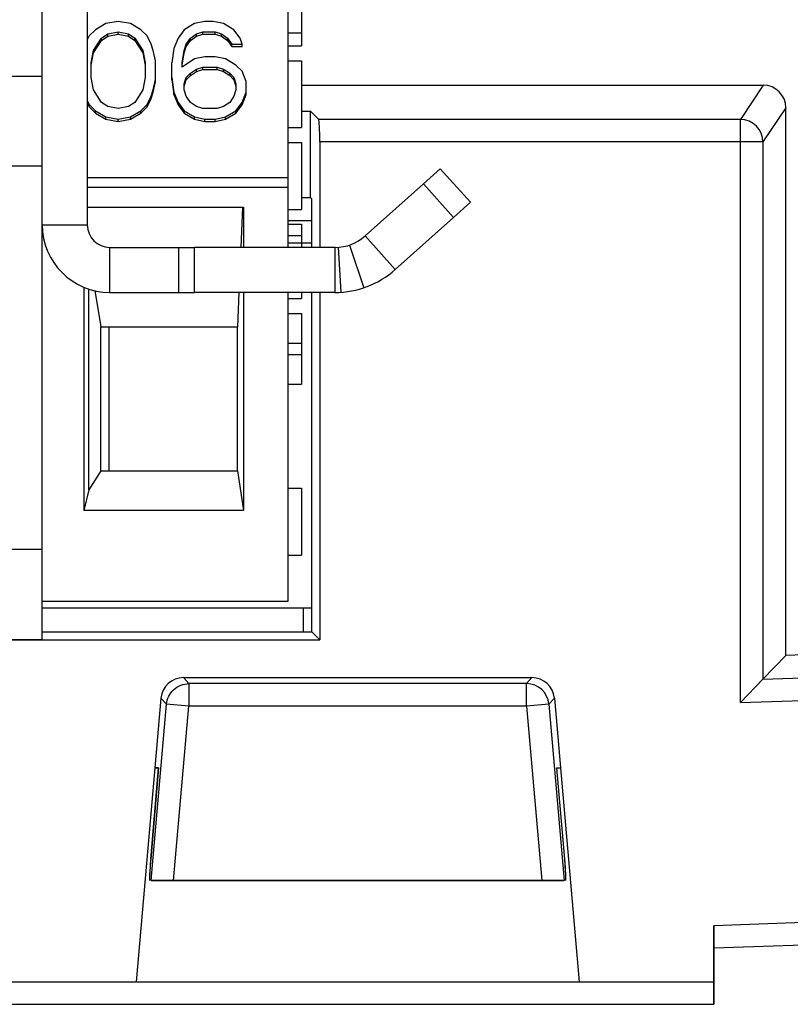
# Model space of a CAD drawing. Header units: millimetres. Extents: x 0 to 841, y 0 to 594.
# Tile 46 of 127: x 387 to 396, y 476 to 487. Entities that reach past the tile are written whole.
import ezdxf

# ---------------------------------------------------------------- set-up
doc = ezdxf.new("R2010")
doc.units = ezdxf.units.MM
doc.header["$LTSCALE"] = 46.255
doc.layers.get('0').update_dxf_attribs({"linetype": 'CONTINUOUS'})
for name, color, linetype in [('CURVES', 7, 'CONTINUOUS'), ('DRAFTS', 7, 'CONTINUOUS'), ('ROUNDS', 7, 'CONTINUOUS')]:
    doc.layers.add(name, color=color, linetype=linetype)

msp = doc.modelspace()

# ---------------------------------------------------------------- linework, layer by layer
at = {"color": 3, "linetype": 'CONTINUOUS'}
for p, q in [((387.3412, 486.448), (387.3412, 509.448)), ((386.8412, 486.448), (387.3412, 486.448)), ((391.2579, 484.3026), (391.9049, 484.8813)), ((390.5912, 484.048), (389.0321, 484.048))]:
    msp.add_line(p, q, dxfattribs=at)
at = {"color": 7, "linetype": 'CONTINUOUS'}
for p, q in [((387.8412, 489.9137), (387.8412, 484.798)), ((390.0662, 487.448), (390.0662, 484.548)), ((390.2162, 487.4442), (390.2162, 486.7842)), ((388.0462, 487.0329), (387.9316, 486.9638)), ((388.1837, 487.0559), (388.0462, 487.0329)), ((388.3212, 487.0329), (388.1837, 487.0559)), ((388.4358, 486.9638), (388.3212, 487.0329)), ((389.0316, 487.0329), (388.9171, 486.9638)), ((389.1462, 487.0559), (389.0316, 487.0329)), ((389.2379, 487.0559), (389.1462, 487.0559)), ((389.3525, 487.0329), (389.2379, 487.0559)), ((389.4671, 486.9638), (389.3525, 487.0329)), ((387.9316, 486.9638), (387.8629, 486.8946)), ((388.0004, 486.8716), (388.0691, 486.9177)), ((388.0691, 486.9177), (388.1837, 486.9407)), ((388.0691, 486.8916), (388.0691, 486.9177)), ((388.0691, 486.8916), (388.1837, 486.9147)), ((388.1837, 486.9407), (388.2983, 486.9177)), ((388.1837, 486.9147), (388.1837, 486.9407)), ((388.1837, 486.9147), (388.2983, 486.8916)), ((388.2983, 486.9177), (388.3671, 486.8716)), ((388.2983, 486.8916), (388.2983, 486.9177)), ((388.5046, 486.8946), (388.4358, 486.9638)), ((388.9171, 486.9638), (388.8483, 486.8716)), ((388.9858, 486.8716), (389.0546, 486.9177)), ((389.0546, 486.9177), (389.1233, 486.9407)), ((389.0546, 486.8916), (389.0546, 486.9177)), ((389.0546, 486.8916), (389.1233, 486.9147)), ((389.1233, 486.9407), (389.2608, 486.9407)), ((389.1233, 486.9147), (389.1233, 486.9407)), ((389.1233, 486.9147), (389.2608, 486.9147)), ((389.2608, 486.9407), (389.3296, 486.9177)), ((389.2608, 486.9147), (389.2608, 486.9407)), ((389.2608, 486.9147), (389.3296, 486.8916)), ((389.3296, 486.9177), (389.3983, 486.8716)), ((389.3296, 486.8916), (389.3296, 486.9177)), ((389.5358, 486.8716), (389.4671, 486.9638)), ((390.0662, 486.9286), (390.2162, 486.9286)), ((387.8629, 486.8946), (387.8412, 486.851)), ((387.9087, 486.7333), (388.0004, 486.8716)), ((387.9087, 486.7072), (388.0004, 486.8455)), ((388.0004, 486.8455), (388.0691, 486.8916)), ((388.0004, 486.8455), (388.0004, 486.8716)), ((388.2983, 486.8916), (388.3671, 486.8455)), ((388.3671, 486.8716), (388.4587, 486.7333)), ((388.3671, 486.8455), (388.3671, 486.8716)), ((388.3671, 486.8455), (388.4587, 486.7072)), ((388.5504, 486.8024), (388.5046, 486.8946)), ((388.5733, 486.7333), (388.5504, 486.8024)), ((388.8483, 486.8716), (388.8025, 486.7563)), ((388.9171, 486.7333), (388.94, 486.8024)), ((388.94, 486.8024), (388.9858, 486.8716)), ((388.94, 486.7764), (388.9858, 486.8455)), ((388.94, 486.7764), (388.94, 486.8024)), ((388.9858, 486.8455), (389.0546, 486.8916)), ((388.9858, 486.8455), (388.9858, 486.8716)), ((389.3296, 486.8916), (389.3983, 486.8455)), ((389.3983, 486.8716), (389.4441, 486.8024)), ((389.3983, 486.8455), (389.3983, 486.8716)), ((389.3983, 486.8455), (389.4441, 486.7764)), ((389.4441, 486.8024), (389.5587, 486.8024)), ((389.4441, 486.7764), (389.4441, 486.8024)), ((389.5587, 486.8024), (389.5358, 486.8716)), ((389.5587, 486.7764), (389.5587, 486.8024)), ((387.8858, 486.595), (387.9087, 486.7333)), ((387.8858, 486.5689), (387.9087, 486.7072)), ((387.9087, 486.7072), (387.9087, 486.7333)), ((388.4587, 486.7072), (388.4587, 486.7333)), ((388.4587, 486.7333), (388.4816, 486.595)), ((388.4587, 486.7072), (388.4816, 486.5689)), ((388.5962, 486.618), (388.5733, 486.7333)), ((388.8025, 486.7563), (388.7796, 486.595)), ((388.8941, 486.595), (388.9171, 486.7333)), ((388.8941, 486.5689), (388.9171, 486.7072)), ((388.9171, 486.7072), (388.94, 486.7764)), ((388.9171, 486.7072), (388.9171, 486.7333)), ((389.4441, 486.7764), (389.5587, 486.7764)), ((390.0662, 486.7842), (390.2162, 486.7842)), ((387.8858, 486.4336), (387.8858, 486.595)), ((388.4816, 486.595), (388.4816, 486.4336)), ((388.5962, 486.3845), (388.5962, 486.618)), ((388.7796, 486.4076), (388.7796, 486.595)), ((389.0316, 486.6411), (388.8941, 486.5489)), ((388.8941, 486.5489), (388.8941, 486.595)), ((389.1462, 486.6641), (389.0316, 486.6411)), ((389.2608, 486.6641), (389.1462, 486.6641)), ((389.3754, 486.6411), (389.2608, 486.6641)), ((389.49, 486.5719), (389.3754, 486.6411)), ((389.5587, 486.5028), (389.49, 486.5719)), ((390.0662, 486.6192), (390.2162, 486.6192)), ((390.2162, 486.6192), (390.2162, 485.8767)), ((388.94, 486.4336), (388.9858, 486.4797)), ((388.9858, 486.4797), (389.0546, 486.5258)), ((388.9858, 486.4537), (389.0546, 486.4998)), ((388.9858, 486.4537), (388.9858, 486.4797)), ((389.0546, 486.5258), (389.1233, 486.5489)), ((389.0546, 486.4998), (389.0546, 486.5258)), ((389.0546, 486.4998), (389.1233, 486.5228)), ((389.1233, 486.5489), (389.2837, 486.5489)), ((389.1233, 486.5228), (389.1233, 486.5489)), ((389.1233, 486.5228), (389.2837, 486.5228)), ((389.2837, 486.5489), (389.3525, 486.5258)), ((389.2837, 486.5228), (389.2837, 486.5489)), ((389.2837, 486.5228), (389.3525, 486.4998)), ((389.3525, 486.5258), (389.4212, 486.4797)), ((389.3525, 486.4998), (389.3525, 486.5258)), ((389.3525, 486.4998), (389.4212, 486.4537)), ((389.4212, 486.4797), (389.4671, 486.4336)), ((389.4212, 486.4537), (389.4212, 486.4797)), ((389.6046, 486.3875), (389.5587, 486.5028)), ((387.9087, 486.2953), (387.8858, 486.4336)), ((388.4816, 486.4336), (388.4587, 486.2953)), ((388.5733, 486.2953), (388.5962, 486.4106)), ((388.5733, 486.2693), (388.5962, 486.3845)), ((388.7796, 486.4336), (388.8025, 486.2723)), ((388.7796, 486.4076), (388.8025, 486.2462)), ((388.9171, 486.3645), (388.94, 486.4336)), ((388.9171, 486.3384), (388.94, 486.4076)), ((388.9171, 486.2953), (388.9171, 486.3645)), ((388.94, 486.4076), (388.9858, 486.4537)), ((388.94, 486.4076), (388.94, 486.4336)), ((389.4212, 486.4537), (389.4671, 486.4076)), ((389.4671, 486.4336), (389.49, 486.3645)), ((389.4671, 486.4076), (389.4671, 486.4336)), ((389.4671, 486.4076), (389.49, 486.3384)), ((389.49, 486.3645), (389.49, 486.2953)), ((389.6046, 486.2462), (389.6046, 486.3875)), ((388.0004, 486.157), (387.9087, 486.2953)), ((388.4587, 486.2953), (388.3671, 486.157)), ((388.5504, 486.2262), (388.5733, 486.2953)), ((388.5504, 486.2001), (388.5733, 486.2693)), ((388.5733, 486.2693), (388.5733, 486.2953)), ((388.8025, 486.2462), (388.8025, 486.2723)), ((388.8025, 486.2723), (388.8483, 486.157)), ((388.8025, 486.2462), (388.8483, 486.131)), ((388.94, 486.2262), (388.9171, 486.2953)), ((389.49, 486.2953), (389.4671, 486.2262)), ((389.5587, 486.157), (389.6046, 486.2723)), ((389.5587, 486.131), (389.6046, 486.2462)), ((387.8412, 486.1776), (387.8629, 486.134)), ((387.8412, 486.1515), (387.8629, 486.108)), ((387.8629, 486.134), (387.9316, 486.0649)), ((387.8629, 486.108), (387.8629, 486.134)), ((388.0691, 486.111), (388.0004, 486.157)), ((388.3671, 486.157), (388.2983, 486.111)), ((388.4358, 486.0649), (388.5046, 486.134)), ((388.5046, 486.134), (388.5504, 486.2262)), ((388.5046, 486.108), (388.5504, 486.2001)), ((388.5046, 486.108), (388.5046, 486.134)), ((388.5504, 486.2001), (388.5504, 486.2262)), ((388.8483, 486.157), (388.9171, 486.0649)), ((388.8483, 486.131), (388.8483, 486.157)), ((388.9858, 486.157), (388.94, 486.2262)), ((389.0546, 486.111), (388.9858, 486.157)), ((389.4212, 486.157), (389.3525, 486.111)), ((389.4671, 486.2262), (389.4212, 486.157)), ((389.49, 486.0649), (389.5587, 486.157)), ((389.5587, 486.131), (389.5587, 486.157)), ((387.8629, 486.108), (387.9316, 486.0388)), ((387.9316, 486.0649), (388.0462, 485.9957)), ((387.9316, 486.0388), (387.9316, 486.0649)), ((387.9316, 486.0388), (388.0462, 485.9697)), ((388.1837, 486.0879), (388.0691, 486.111)), ((388.2983, 486.111), (388.1837, 486.0879)), ((388.3212, 485.9957), (388.4358, 486.0649)), ((388.3212, 485.9697), (388.4358, 486.0388)), ((388.4358, 486.0388), (388.5046, 486.108)), ((388.4358, 486.0388), (388.4358, 486.0649)), ((388.8483, 486.131), (388.9171, 486.0388)), ((388.9171, 486.0649), (389.0316, 485.9957)), ((388.9171, 486.0388), (388.9171, 486.0649)), ((388.9171, 486.0388), (389.0316, 485.9697)), ((389.1233, 486.0879), (389.0546, 486.111)), ((389.2837, 486.0879), (389.1233, 486.0879)), ((389.3525, 486.111), (389.2837, 486.0879)), ((389.3754, 485.9957), (389.49, 486.0649)), ((389.3754, 485.9697), (389.49, 486.0388)), ((389.49, 486.0388), (389.5587, 486.131)), ((389.49, 486.0388), (389.49, 486.0649)), ((388.0462, 485.9957), (388.1837, 485.9727)), ((388.0462, 485.9697), (388.0462, 485.9957)), ((388.0462, 485.9697), (388.1837, 485.9466)), ((388.1837, 485.9727), (388.3212, 485.9957)), ((388.1837, 485.9466), (388.1837, 485.9727)), ((388.1837, 485.9466), (388.3212, 485.9697)), ((388.3212, 485.9697), (388.3212, 485.9957)), ((389.0316, 485.9957), (389.1462, 485.9727)), ((389.0316, 485.9697), (389.0316, 485.9957)), ((389.0316, 485.9697), (389.1462, 485.9466)), ((389.1462, 485.9727), (389.2608, 485.9727)), ((389.1462, 485.9466), (389.1462, 485.9727)), ((389.1462, 485.9466), (389.2608, 485.9466)), ((389.2608, 485.9727), (389.3754, 485.9957)), ((389.2608, 485.9466), (389.2608, 485.9727)), ((389.2608, 485.9466), (389.3754, 485.9697)), ((389.3754, 485.9697), (389.3754, 485.9957)), ((390.0662, 485.8767), (390.2162, 485.8767)), ((390.0662, 485.7117), (390.2162, 485.7117)), ((390.2162, 485.7117), (390.2162, 484.9692)), ((390.0662, 485.318), (387.8412, 485.318)), ((390.9246, 484.6753), (391.5715, 485.254)), ((387.8412, 484.993), (389.5756, 484.993)), ((389.5628, 484.993), (389.5446, 484.548)), ((389.5756, 484.993), (389.5756, 484.548)), ((390.0662, 484.9692), (390.2162, 484.9692)), ((390.0662, 484.848), (390.3314, 484.848)), ((390.0662, 484.8042), (390.2162, 484.8042)), ((390.2162, 484.8042), (390.2162, 484.548)), ((390.0662, 484.6805), (390.2162, 484.6805)), ((390.5912, 484.548), (389.0321, 484.548)), ((390.0662, 484.598), (390.3314, 484.598)), ((390.5912, 484.048), (390.5912, 484.548)), ((387.8025, 484.1072), (387.8025, 481.6263)), ((387.8587, 481.8572), (387.8587, 484.0863)), ((387.9232, 484.0689), (387.9909, 483.668)), ((389.5242, 484.048), (389.5087, 483.668)), ((389.5756, 484.048), (389.5756, 481.6263)), ((390.0662, 484.048), (390.0662, 480.618)), ((390.0662, 483.9792), (390.2162, 483.9792)), ((390.2162, 484.048), (390.2162, 483.9792)), ((390.0662, 483.8142), (390.2162, 483.8142)), ((390.2162, 483.8142), (390.2162, 483.0305)), ((387.9909, 483.668), (389.5087, 483.668)), ((387.9909, 482.068), (387.9909, 483.668)), ((388.0837, 482.068), (388.0837, 483.668)), ((389.5087, 482.068), (389.5087, 483.668)), ((390.0662, 483.4842), (390.2162, 483.4842)), ((390.0662, 483.3605), (390.2162, 483.3605)), ((390.0662, 483.0305), (390.2162, 483.0305)), ((387.9909, 482.068), (387.8587, 481.8572)), ((387.9909, 482.068), (389.5087, 482.068)), ((389.5087, 482.068), (389.5756, 481.6263)), ((390.0662, 481.8755), (390.2162, 481.8755)), ((390.2162, 481.8755), (390.2162, 481.133)), ((387.8587, 481.8572), (387.8025, 481.6263)), ((389.5756, 481.6263), (387.8025, 481.6263)), ((390.0662, 481.133), (390.2162, 481.133)), ((390.0662, 480.618), (387.3412, 480.618)), ((387.3412, 480.548), (390.3314, 480.548))]:
    msp.add_line(p, q, dxfattribs=at)
at = {"color": 9, "linetype": 'CONTINUOUS'}
for p, q in [((387.8412, 485.218), (390.0662, 485.218)), ((387.3412, 484.798), (387.8412, 484.798)), ((391.2579, 484.3026), (390.9246, 484.6753)), ((388.0912, 484.048), (388.0912, 484.548)), ((390.6236, 484.549), (390.656, 484.0501)), ((390.75, 484.5738), (390.9087, 484.0997)), ((390.2412, 480.2827), (390.2412, 480.548))]:
    msp.add_line(p, q, dxfattribs=at)
at = {"color": 3, "linetype": 'CONTINUOUS'}
for centre, radius, start, end in [((388.0912, 484.798), 0.75, 180, 270), ((390.5912, 485.048), 1, 270, 311.81031)]:
    msp.add_arc(centre, radius, start, end, dxfattribs=at)
at = {"color": 7, "linetype": 'CONTINUOUS'}
for centre, radius, start, end in [((388.0912, 484.798), 0.25, 180, 270), ((390.5912, 485.048), 0.5, 270, 311.81031)]:
    msp.add_arc(centre, radius, start, end, dxfattribs=at)
at = {"layer": 'CURVES', "color": 4, "linetype": 'CONTINUOUS'}
for p, q in [((388.5912, 478.773), (388.3834, 476.398)), ((393.0912, 478.773), (393.299, 476.398))]:
    msp.add_line(p, q, dxfattribs=at)
at = {"layer": 'CURVES', "color": 40, "linetype": 'CONTINUOUS'}
for p, q in [((388.6314, 478.773), (388.5445, 477.7599)), ((388.5912, 478.773), (388.6314, 478.773)), ((393.0511, 478.773), (393.0912, 478.773)), ((393.1379, 477.7599), (393.0511, 478.773)), ((388.5484, 477.523), (393.134, 477.523)), ((397.9139, 477.1292), (394.7912, 477.0202)), ((394.7912, 477.0202), (394.7912, 476.148)), ((309.7912, 476.398), (388.3834, 476.398)), ((393.299, 476.398), (394.7912, 476.398))]:
    msp.add_line(p, q, dxfattribs=at)
for centre, start, end in [((393.7079, 477.3188), 175.11681, 176.13207), ((387.9746, 477.3188), 3.86793, 4.88319)]:
    msp.add_arc(centre, 5.1821, start, end, dxfattribs=at)
for points in [[(388.5375, 477.6683), (388.5341, 477.6178), (388.5318, 477.573), (388.5314, 477.5469)], [(393.1511, 477.5469), (393.1506, 477.573), (393.1483, 477.6178), (393.1449, 477.6683)], [(388.5314, 477.5469), (388.5311, 477.5318), (388.5314, 477.523), (388.5325, 477.523)], [(393.1499, 477.523), (393.151, 477.523), (393.1513, 477.5318), (393.1511, 477.5469)]]:
    msp.add_open_spline(points, degree=3, dxfattribs=at)
at = {"layer": 'DRAFTS', "color": 7, "linetype": 'CONTINUOUS'}
for p, q in [((390.2162, 486.0597), (390.3162, 486.0597)), ((390.3162, 485.1005), (390.3162, 486.0597)), ((390.2174, 485.1014), (390.3162, 485.1005)), ((390.3162, 485.1005), (390.3314, 485.0851)), ((390.3314, 484.548), (390.3314, 485.0851)), ((390.3314, 480.2827), (390.3314, 484.048)), ((387.3412, 480.2814), (390.3314, 480.2827)), ((390.3314, 480.2827), (390.421, 480.1932)), ((385.3412, 480.1932), (390.421, 480.1932)), ((396.7912, 480.0599), (395.5912, 480.0179)), ((388.6314, 478.773), (388.5912, 478.773)), ((393.0511, 478.773), (393.0912, 478.773))]:
    msp.add_line(p, q, dxfattribs=at)
at = {"layer": 'ROUNDS', "color": 3, "linetype": 'CONTINUOUS'}
for p, q in [((387.3412, 480.198), (387.3412, 486.448)), ((392.0912, 485.048), (391.9049, 484.8813)), ((388.0912, 484.048), (389.0321, 484.048))]:
    msp.add_line(p, q, dxfattribs=at)
at = {"layer": 'ROUNDS', "color": 7, "linetype": 'CONTINUOUS'}
for p, q in [((390.2162, 486.348), (395.3415, 486.348)), ((390.3162, 486.0597), (390.4086, 485.9673)), ((395.5912, 480.0179), (395.5912, 486.0981)), ((390.421, 485.7177), (390.421, 484.548)), ((391.5715, 485.254), (391.7579, 485.4206)), ((391.7579, 485.4206), (392.0912, 485.048)), ((388.0912, 484.548), (389.0321, 484.548)), ((390.421, 484.048), (390.421, 480.1932)), ((386.8412, 480.198), (387.3412, 480.198)), ((395.3377, 479.7556), (395.5912, 480.0179)), ((388.9077, 479.773), (392.7747, 479.773)), ((395.0879, 479.4969), (395.3377, 479.7556)), ((388.6588, 479.5449), (388.5912, 478.773)), ((393.0236, 479.5449), (393.0912, 478.773)), ((388.5445, 477.7599), (388.6314, 478.773)), ((393.1379, 477.7599), (393.0511, 478.773)), ((393.134, 477.523), (388.5484, 477.523)), ((394.7912, 476.148), (394.7912, 477.0202)), ((397.9226, 476.8794), (394.7912, 476.77)), ((309.7912, 476.148), (394.7912, 476.148))]:
    msp.add_line(p, q, dxfattribs=at)
at = {"layer": 'ROUNDS', "color": 9, "linetype": 'CONTINUOUS'}
for p, q in [((395.3415, 486.348), (395.0879, 485.9673)), ((395.5912, 486.0981), (395.3377, 485.7177)), ((395.0879, 485.9673), (390.4086, 485.9673)), ((395.0879, 479.4969), (395.0879, 485.9673)), ((395.3377, 485.7177), (390.421, 485.7177)), ((395.3377, 485.7177), (395.3377, 479.7556)), ((387.3412, 485.448), (386.0912, 485.448)), ((391.5715, 485.254), (391.9049, 484.8813)), ((388.8553, 484.048), (388.8553, 484.548)), ((389.0321, 484.048), (389.0321, 484.548)), ((386.8412, 481.198), (387.3412, 481.198)), ((395.3377, 479.7556), (397.8598, 479.8437)), ((388.9685, 479.7063), (388.9077, 479.773)), ((392.7139, 479.7063), (388.9685, 479.7063)), ((388.9685, 479.7063), (388.9685, 479.4565)), ((392.7747, 479.773), (392.7139, 479.7063)), ((392.7139, 479.4565), (392.7139, 479.7063)), ((395.0879, 479.4969), (397.8685, 479.594)), ((388.5484, 477.523), (388.7196, 479.4783)), ((388.7196, 479.4783), (388.6588, 479.5449)), ((388.9685, 479.4565), (388.7196, 479.4783)), ((392.9628, 479.4783), (392.7139, 479.4565)), ((393.0236, 479.5449), (392.9628, 479.4783)), ((392.9628, 479.4783), (393.134, 477.523)), ((388.7992, 477.523), (388.9685, 479.4565)), ((392.7139, 479.4565), (388.9685, 479.4565)), ((392.7139, 479.4565), (392.8832, 477.523)), ((397.9139, 477.1292), (394.7912, 477.0202)), ((309.7912, 476.398), (394.7912, 476.398))]:
    msp.add_line(p, q, dxfattribs=at)
for centre, radius, start, end in [((395.0875, 485.7171), 0.2502, 0.13034, 89.91332), ((392.7137, 479.4562), 0.2501, 5.06234, 89.94098)]:
    msp.add_arc(centre, radius, start, end, dxfattribs=at)
at = {"layer": 'ROUNDS', "color": 7, "linetype": 'CONTINUOUS'}
for centre, major_axis, ratio, start_param, end_param in [((395.3411, 486.0976), (0.1389, 0.2085), 0.9980229, -0.9821146, 0.5868552), ((390.4079, 485.7177), (0, 0.25), 0.0524078, -1.5707963, -0.0523599), ((388.908, 479.5228), (-0.1687, 0.1849), 0.9988845, -0.7390998, 0.7432653), ((392.7745, 479.5228), (0.1687, 0.1849), 0.9988845, -0.7432653, 0.7390998), ((388.5544, 477.773), (0.0219, 0.25), 0.0346549, -4.6569917, -3.1385552), ((393.128, 477.773), (-0.0219, 0.25), 0.0346549, -3.1446301, -1.6261936)]:
    msp.add_ellipse(centre, major_axis=major_axis, ratio=ratio, start_param=start_param, end_param=end_param, dxfattribs=at)
for points in [[(388.7985, 479.6394), (388.8431, 479.6809), (388.9076, 479.7062), (388.9685, 479.7063)], [(388.7196, 479.4783), (388.7249, 479.5378), (388.7547, 479.5987), (388.7985, 479.6394)]]:
    msp.add_open_spline(points, degree=3, dxfattribs=at)

doc.saveas('drawing.dxf')
